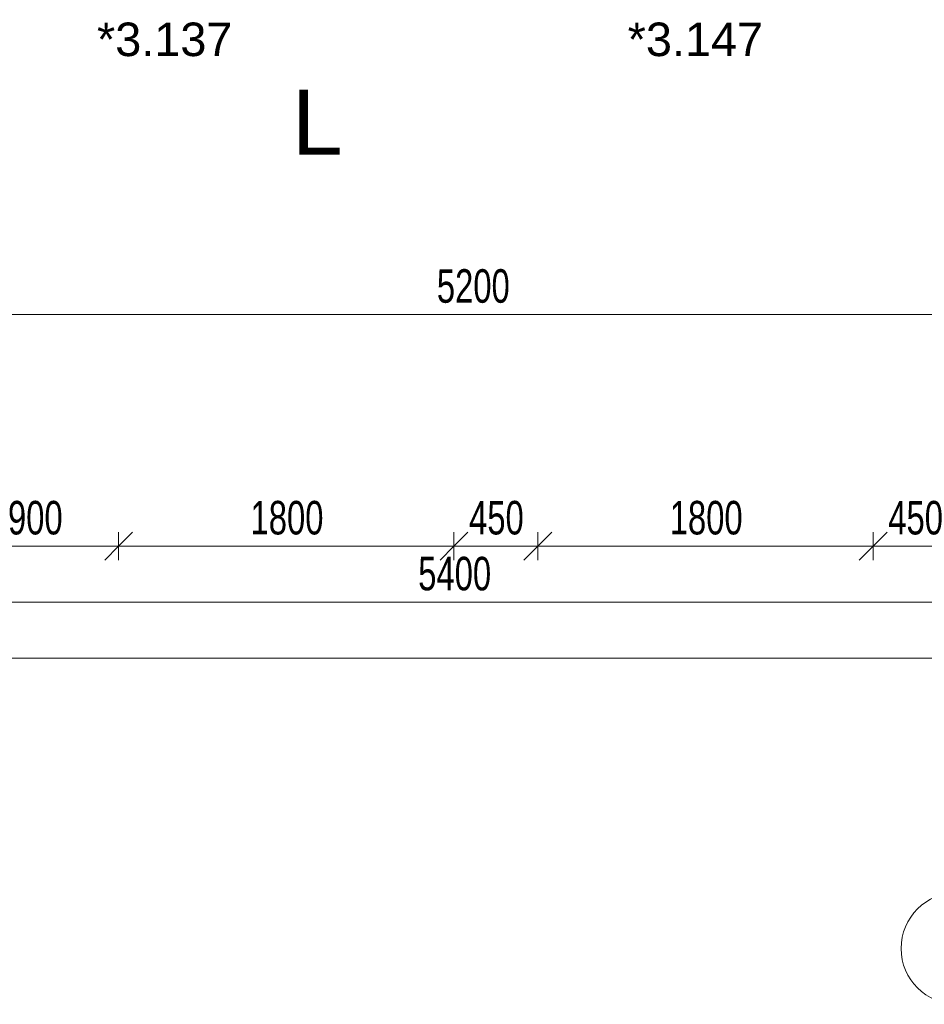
# Model space of a CAD drawing. Header units: millimetres. Extents: x -80560 to 110805, y -11020 to 52719.
# Tile 43 of 145: x 56864 to 61719, y 3783 to 9068. Entities that reach past the tile are written whole.
import ezdxf

# ---------------------------------------------------------------- set-up
doc = ezdxf.new("R2010")
doc.units = ezdxf.units.MM
for name, color, linetype, lineweight in [('A-ANNO-DIMS', 211, 'Continuous', 9), ('A-ANNO-DIMS-100', 211, 'Continuous', 9), ('A-GLAZ-IDEN', 152, 'Continuous', 18), ('G-ANNO-SYMB', 111, 'Continuous', 9), ('S-GRID-IDEN', 1, 'Continuous', 9)]:
    doc.layers.add(name, color=color, linetype=linetype, lineweight=lineweight)
doc.styles.add('Arial', font='arial.ttf', dxfattribs={"height": 180})
doc.styles.add('Arial_3', font='arial.ttf', dxfattribs={"height": 350})
doc.styles.add('Arial_5', font='arial.ttf', dxfattribs={"width": 0.7, "height": 180})
doc.dimstyles.new('n3o_1_8', dxfattribs={"dimscale": 304.8, "dimtxt": 183.646692, "dimasz": 0.492126, "dimexe": 0.246063, "dimexo": 0.0625, "dimgap": 0.032808, "dimtad": 1, "dimdec": 0, "dimdsep": 46, "dimtxsty": 'Arial_5', "dimblk1": 'OBLIQUE', "dimblk2": 'OBLIQUE', "dimsah": 1, "dimcen": 0.09, "dimdle": 0.246063, "dimazin": 0, "dimtfac": 1, "dimtdec": 4, "dimtix": 1, "dimtmove": 0, "dimatfit": 3, "dimfxl": 0.246063, "dimfxlon": 1, "dimtvp": 1, "dimtolj": 1, "dimtzin": 0, "dimarcsym": 2})
doc.dimstyles.new('n3o_1_8_4', dxfattribs={"dimscale": 304.8, "dimtxt": 183.646692, "dimasz": 0.492126, "dimexe": 0.246063, "dimexo": 0.0625, "dimgap": 0.032808, "dimtad": 1, "dimdec": 0, "dimdsep": 46, "dimtxsty": 'Arial_5', "dimblk1": 'OBLIQUE', "dimblk2": 'OBLIQUE', "dimsah": 1, "dimcen": 0.09, "dimdle": 0.246063, "dimazin": 0, "dimtfac": 1, "dimtdec": 4, "dimtix": 1, "dimtmove": 0, "dimatfit": 3, "dimfxl": 0.246063, "dimfxlon": 1, "dimtvp": 1, "dimtolj": 1, "dimtzin": 0, "dimarcsym": 2})

# ---------------------------------------------------------------- blocks, each defined once
blk = doc.blocks.new('Grid - r_3_0mm-316018-DO_03 derde verdieping')
at = {"layer": 'S-GRID-IDEN'}
blk.add_circle((0, 0), 3, dxfattribs=at)
blk = doc.blocks.new('DIMBLOCK99-DO_03 derde verdieping')
at = {"layer": 'A-ANNO-DIMS-100'}
for p, q in [((56494.8, 6241.7), (56569.8, 6316.7)), ((56494.8, 6316.7), (56494.8, 6166.7)), ((56494.8, 6241.7), (56494.8, 6316.7)), ((57394.8, 6241.7), (57469.8, 6316.7)), ((57394.8, 6316.7), (57394.8, 6166.7)), ((57394.8, 6241.7), (57394.8, 6316.7)), ((56494.8, 6241.7), (56419.8, 6166.7)), ((56494.8, 6241.7), (57394.8, 6241.7)), ((57394.8, 6241.7), (57319.8, 6166.7))]:
    blk.add_line(p, q, dxfattribs=at)
at = {"layer": 'A-ANNO-DIMS-100', "color": 0, "insert": (56800.7, 6485.3), "char_height": 180, "width": 345.821, "attachment_point": 1, "line_spacing_factor": 0.941778, "style": 'Arial_5'}
blk.add_mtext('900', dxfattribs=at)
blk = doc.blocks.new('_Oblique')
at = {"color": 0, "linetype": 'ByBlock', "lineweight": -2}
blk.add_line((-0.5, -0.5), (0.5, 0.5), dxfattribs=at)
blk = doc.blocks.new('DIMBLOCK100-DO_03 derde verdieping')
at = {"layer": 'A-ANNO-DIMS-100'}
for p, q in [((57394.8, 6241.7), (57469.8, 6316.7)), ((57394.8, 6316.7), (57394.8, 6166.7)), ((57394.8, 6241.7), (57394.8, 6316.7)), ((59194.8, 6241.7), (59269.8, 6316.7)), ((59194.8, 6316.7), (59194.8, 6166.7)), ((59194.8, 6241.7), (59194.8, 6316.7)), ((57394.8, 6241.7), (57319.8, 6166.7)), ((57394.8, 6241.7), (59194.8, 6241.7)), ((59194.8, 6241.7), (59119.8, 6166.7))]:
    blk.add_line(p, q, dxfattribs=at)
at = {"layer": 'A-ANNO-DIMS-100', "color": 0, "insert": (58102.7, 6485.3), "char_height": 180, "width": 461.094, "attachment_point": 1, "line_spacing_factor": 0.941778, "style": 'Arial_5'}
blk.add_mtext('1800', dxfattribs=at)
blk = doc.blocks.new('DIMBLOCK101-DO_03 derde verdieping')
at = {"layer": 'A-ANNO-DIMS-100'}
for p, q in [((59194.8, 6241.7), (59269.8, 6316.7)), ((59194.8, 6316.7), (59194.8, 6166.7)), ((59194.8, 6241.7), (59194.8, 6316.7)), ((59644.8, 6241.7), (59719.8, 6316.7)), ((59644.8, 6316.7), (59644.8, 6166.7)), ((59644.8, 6241.7), (59644.8, 6316.7)), ((59194.8, 6241.7), (59119.8, 6166.7)), ((59194.8, 6241.7), (59644.8, 6241.7)), ((59644.8, 6241.7), (59569.8, 6166.7))]:
    blk.add_line(p, q, dxfattribs=at)
at = {"layer": 'A-ANNO-DIMS-100', "color": 0, "insert": (59275.7, 6485.3), "char_height": 180, "width": 345.821, "attachment_point": 1, "line_spacing_factor": 0.941778, "style": 'Arial_5'}
blk.add_mtext('450', dxfattribs=at)
blk = doc.blocks.new('DIMBLOCK102-DO_03 derde verdieping')
at = {"layer": 'A-ANNO-DIMS-100'}
for p, q in [((59644.8, 6241.7), (59719.8, 6316.7)), ((59644.8, 6316.7), (59644.8, 6166.7)), ((59644.8, 6241.7), (59644.8, 6316.7)), ((61444.8, 6241.7), (61519.8, 6316.7)), ((61444.8, 6316.7), (61444.8, 6166.7)), ((61444.8, 6241.7), (61444.8, 6316.7)), ((59644.8, 6241.7), (59569.8, 6166.7)), ((59644.8, 6241.7), (61444.8, 6241.7)), ((61444.8, 6241.7), (61369.8, 6166.7))]:
    blk.add_line(p, q, dxfattribs=at)
at = {"layer": 'A-ANNO-DIMS-100', "color": 0, "insert": (60352.7, 6485.3), "char_height": 180, "width": 461.094, "attachment_point": 1, "line_spacing_factor": 0.941778, "style": 'Arial_5'}
blk.add_mtext('1800', dxfattribs=at)
blk = doc.blocks.new('DIMBLOCK103-DO_03 derde verdieping')
at = {"layer": 'A-ANNO-DIMS-100'}
for p, q in [((61444.8, 6241.7), (61519.8, 6316.7)), ((61444.8, 6316.7), (61444.8, 6166.7)), ((61444.8, 6241.7), (61444.8, 6316.7)), ((61894.8, 6241.7), (61969.8, 6316.7)), ((61894.8, 6316.7), (61894.8, 6166.7)), ((61894.8, 6241.7), (61894.8, 6316.7)), ((61444.8, 6241.7), (61369.8, 6166.7)), ((61444.8, 6241.7), (61894.8, 6241.7)), ((61894.8, 6241.7), (61819.8, 6166.7))]:
    blk.add_line(p, q, dxfattribs=at)
at = {"layer": 'A-ANNO-DIMS-100', "color": 0, "insert": (61525.7, 6485.3), "char_height": 180, "width": 345.821, "attachment_point": 1, "line_spacing_factor": 0.941778, "style": 'Arial_5'}
blk.add_mtext('450', dxfattribs=at)
blk = doc.blocks.new('DIMBLOCK160-DO_03 derde verdieping')
at = {"layer": 'A-ANNO-DIMS-100'}
for p, q in [((56494.8, 5941.7), (56569.8, 6016.7)), ((56494.8, 6016.7), (56494.8, 5866.7)), ((56494.8, 5941.7), (56494.8, 6016.7)), ((61894.8, 5941.7), (61969.8, 6016.7)), ((61894.8, 6016.7), (61894.8, 5866.7)), ((61894.8, 5941.7), (61894.8, 6016.7)), ((56494.8, 5941.7), (56419.8, 5866.7)), ((56494.8, 5941.7), (61894.8, 5941.7)), ((61894.8, 5941.7), (61819.8, 5866.7))]:
    blk.add_line(p, q, dxfattribs=at)
at = {"layer": 'A-ANNO-DIMS-100', "color": 0, "insert": (59002.7, 6185.3), "char_height": 180, "width": 461.094, "attachment_point": 1, "line_spacing_factor": 0.941778, "style": 'Arial_5'}
blk.add_mtext('5400', dxfattribs=at)
blk = doc.blocks.new('DIMBLOCK166-DO_03 derde verdieping')
at = {"layer": 'A-ANNO-DIMS-100'}
for p, q in [((34323.8, 5641.7), (34398.8, 5716.7)), ((34323.8, 5716.7), (34323.8, 5566.7)), ((34323.8, 5641.7), (34323.8, 5716.7)), ((78815.8, 5641.7), (78890.8, 5716.7)), ((78815.8, 5716.7), (78815.8, 5566.7)), ((78815.8, 5641.7), (78815.8, 5716.7)), ((34248.8, 5641.7), (78890.8, 5641.7)), ((34323.8, 5641.7), (34248.8, 5566.7)), ((78815.8, 5641.7), (78740.8, 5566.7))]:
    blk.add_line(p, q, dxfattribs=at)
at = {"layer": 'A-ANNO-DIMS-100', "color": 0, "insert": (56329.7, 5885.3), "char_height": 180, "width": 576.368, "attachment_point": 1, "line_spacing_factor": 0.941778, "style": 'Arial_5'}
blk.add_mtext('44492', dxfattribs=at)
blk = doc.blocks.new('DIMBLOCK642-DO_03 derde verdieping')
at = {"layer": 'A-ANNO-DIMS-100'}
for p, q in [((56694.8, 7485.4), (56769.8, 7560.4)), ((56694.8, 7560.4), (56694.8, 7410.4)), ((56694.8, 7485.4), (56694.8, 7560.4)), ((61894.8, 7485.4), (61969.8, 7560.4)), ((61894.8, 7560.4), (61894.8, 7410.4)), ((61894.8, 7485.4), (61894.8, 7560.4)), ((56694.8, 7485.4), (56619.8, 7410.4)), ((56694.8, 7485.4), (61894.8, 7485.4)), ((61894.8, 7485.4), (61819.8, 7410.4))]:
    blk.add_line(p, q, dxfattribs=at)
at = {"layer": 'A-ANNO-DIMS-100', "color": 0, "insert": (59102.7, 7729), "char_height": 180, "width": 461.094, "attachment_point": 1, "line_spacing_factor": 0.941778, "style": 'Arial_5'}
blk.add_mtext('5200', dxfattribs=at)

msp = doc.modelspace()

# ---------------------------------------------------------------- block references
at = {"layer": 'S-GRID-IDEN', "xscale": 99.99999999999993, "yscale": 99.99999999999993, "zscale": 99.99999999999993}
msp.add_blockref('Grid - r_3_0mm-316018-DO_03 derde verdieping', (61894.8, 4083.3), dxfattribs=at)

# ---------------------------------------------------------------- texts
at = {"layer": 'A-GLAZ-IDEN', "lineweight": 9, "char_height": 180, "width": 865.822, "attachment_point": 1, "style": 'Arial'}
for s, insert in [('*3.137', (57278.6, 9052.8)), ('*3.147', (60127.1, 9052.8))]:
    msp.add_mtext(s, dxfattribs=dict(at, insert=insert))
at = {"layer": 'G-ANNO-SYMB', "insert": (58325.3, 8693.2), "char_height": 350, "width": 336.709, "attachment_point": 1, "style": 'Arial_3'}
msp.add_mtext('L', dxfattribs=at)

# ---------------------------------------------------------------- dimensions: what is measured, and where the dimension line sits
at = {"layer": 'A-ANNO-DIMS'}
for base, p1, p2, dimstyle, override, picture, middle in [((61894.8, 7485.4), (56694.8, 7560.4), (61894.8, 7560.4), 'n3o_1_8_4', {"dimpost": '<>', "dimfxl": 5200}, 'DIMBLOCK642-DO_03 derde verdieping', (59294.8, 7587.3)), ((57394.8, 6241.7), (56494.8, 6316.7), (57394.8, 6316.7), 'n3o_1_8', {"dimpost": '<>', "dimfxl": 900}, 'DIMBLOCK99-DO_03 derde verdieping', (56944.8, 6343.6)), ((59194.8, 6241.7), (57394.8, 6316.7), (59194.8, 6316.7), 'n3o_1_8', {"dimpost": '<>', "dimfxl": 1800}, 'DIMBLOCK100-DO_03 derde verdieping', (58294.8, 6343.6)), ((59644.8, 6241.7), (59194.8, 6316.7), (59644.8, 6316.7), 'n3o_1_8', {"dimpost": '<>', "dimfxl": 450}, 'DIMBLOCK101-DO_03 derde verdieping', (59419.8, 6343.6)), ((61444.8, 6241.7), (59644.8, 6316.7), (61444.8, 6316.7), 'n3o_1_8', {"dimpost": '<>', "dimfxl": 1800}, 'DIMBLOCK102-DO_03 derde verdieping', (60544.8, 6343.6)), ((61894.8, 6241.7), (61444.8, 6316.7), (61894.8, 6316.7), 'n3o_1_8', {"dimpost": '<>', "dimfxl": 450}, 'DIMBLOCK103-DO_03 derde verdieping', (61669.8, 6343.6)), ((61894.8, 5941.7), (56494.8, 6016.7), (61894.8, 6016.7), 'n3o_1_8', {"dimpost": '<>', "dimfxl": 5400}, 'DIMBLOCK160-DO_03 derde verdieping', (59194.8, 6043.6)), ((78815.8, 5641.7), (34323.8, 5716.7), (78815.8, 5716.7), 'n3o_1_8', {"dimpost": '<>', "dimfxl": 44492}, 'DIMBLOCK166-DO_03 derde verdieping', (56569.8, 5743.6))]:
    dim = msp.add_linear_dim(base=base, p1=p1, p2=p2, dimstyle=dimstyle, override=override, dxfattribs=at)
    dim.commit()
    dim.dimension.update_dxf_attribs({"geometry": picture, "text_midpoint": middle})

doc.saveas('drawing.dxf')
